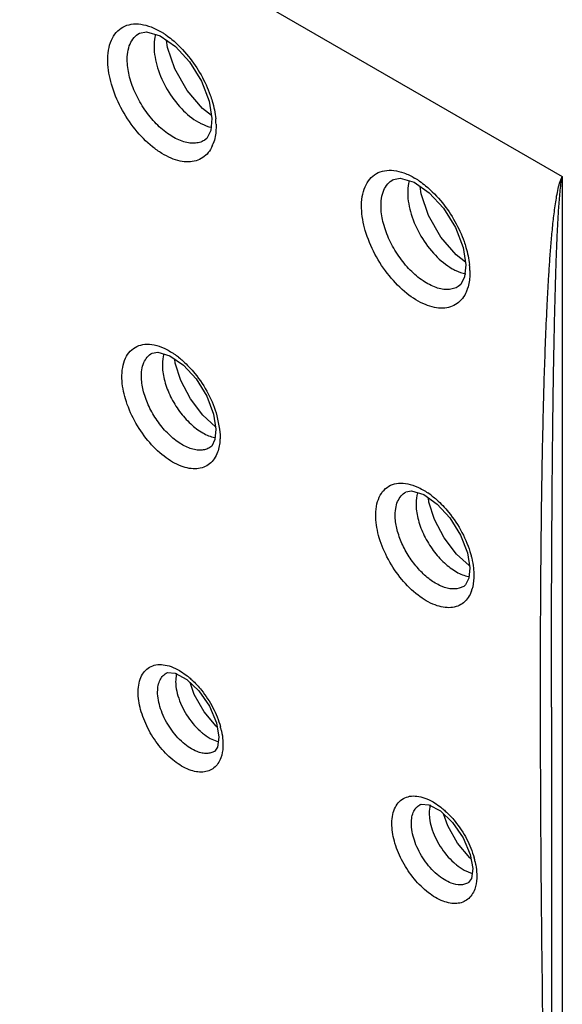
# Model space of a CAD drawing. Header units: inches. Extents: x 0 to 34, y 0 to 22.
# Tile 30 of 164: x 15.292 to 15.487, y 18.774 to 19.129. Entities that reach past the tile are written whole.
import ezdxf

# ---------------------------------------------------------------- set-up
doc = ezdxf.new("R2010")
doc.units = ezdxf.units.IN
doc.header["$LTSCALE"] = 1.87
doc.header["$MEASUREMENT"] = 0
doc.layers.get('0').update_dxf_attribs({"linetype": 'CONTINUOUS'})

msp = doc.modelspace()

# ---------------------------------------------------------------- linework, layer by layer
at = {"color": 7, "linetype": 'CONTINUOUS'}
for p, q in [((14.8314733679, 19.4504446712), (15.4867256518, 19.0721102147)), ((15.3421288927, 19.1227490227), (15.3476089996, 19.1189400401)), ((15.3447007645, 19.1186019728), (15.3443759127, 19.1211872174)), ((15.3473526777, 19.1108429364), (15.3447007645, 19.1186019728)), ((15.3597501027, 19.0992462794), (15.3607185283, 19.0930076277)), ((15.3605537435, 19.0940691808), (15.3572648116, 19.0966193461)), ((15.3607186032, 19.0930048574), (15.3602627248, 19.0886499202)), ((15.3602627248, 19.0886499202), (15.3588483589, 19.0858647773)), ((15.3580129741, 19.0851720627), (15.3579980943, 19.0851630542)), ((15.3588483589, 19.0858647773), (15.3579996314, 19.0851648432)), ((15.4867256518, 19.0721102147), (15.4867256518, 18.4656522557)), ((15.4333966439, 19.0701075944), (15.4388785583, 19.0663000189)), ((15.4359229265, 19.0659392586), (15.4355900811, 19.0685840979)), ((15.4385764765, 19.0581807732), (15.4359229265, 19.0659392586)), ((15.451864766, 19.0413439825), (15.4484935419, 19.0439568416)), ((15.4510401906, 19.0466159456), (15.4520151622, 19.0403824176)), ((15.452015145, 19.0403794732), (15.4515812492, 19.0360930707)), ((15.4501735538, 19.0332715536), (15.4493184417, 19.0325589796)), ((15.4515812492, 19.0360930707), (15.4501735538, 19.0332715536)), ((15.4493239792, 19.0325617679), (15.4493206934, 19.0325597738)), ((15.3392194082, 19.0086275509), (15.3412402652, 19.0090021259)), ((15.3412402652, 19.0090021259), (15.3456064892, 19.0076825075)), ((15.3456064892, 19.0076825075), (15.3504552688, 19.0042802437)), ((15.3475332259, 19.0050378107), (15.3473575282, 19.0064538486)), ((15.3495407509, 18.9987669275), (15.3475332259, 19.0050378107)), ((15.3620078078, 18.9821593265), (15.3574403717, 18.9863416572)), ((15.3612895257, 18.9867238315), (15.3621463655, 18.9812788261)), ((15.3625149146, 18.9861121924), (15.3634648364, 18.981314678)), ((15.3634648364, 18.981314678), (15.3636160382, 18.9792433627)), ((15.3599593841, 18.9746436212), (15.3599504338, 18.9746382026)), ((15.360632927, 18.9752105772), (15.3599521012, 18.9746400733)), ((15.4304968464, 18.9586765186), (15.4325251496, 18.9590514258)), ((15.4325251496, 18.9590514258), (15.4368983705, 18.9577287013)), ((15.4368983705, 18.9577287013), (15.4417502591, 18.9543260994)), ((15.4387491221, 18.9550569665), (15.4385619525, 18.9565620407)), ((15.4407584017, 18.9487877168), (15.4387491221, 18.9550569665)), ((15.4525921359, 18.9367830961), (15.4534516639, 18.9313442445)), ((15.4547822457, 18.9312826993), (15.4549240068, 18.9293075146)), ((15.4512698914, 18.9247168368), (15.4496389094, 18.9240228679)), ((15.4519509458, 18.9252919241), (15.4512695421, 18.9247162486)), ((15.3442081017, 18.8934622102), (15.3443322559, 18.8935326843)), ((15.3474602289, 18.8934730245), (15.3516331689, 18.8912463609)), ((15.3490164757, 18.8944381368), (15.3518181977, 18.8925147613)), ((15.3516331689, 18.8912463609), (15.3560080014, 18.887115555)), ((15.3543044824, 18.8858514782), (15.35285457, 18.8900930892)), ((15.3578558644, 18.8796003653), (15.3543044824, 18.8858514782)), ((15.4788964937, 18.8733655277), (15.4788856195, 18.8813180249)), ((15.4828204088, 18.8813168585), (15.4828204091, 18.881392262)), ((15.4828204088, 18.881241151), (15.4828204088, 18.4710959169)), ((15.3622275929, 18.8744063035), (15.3578558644, 18.8796003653)), ((15.3625844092, 18.8741215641), (15.3622275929, 18.8744063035)), ((15.3623324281, 18.8755883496), (15.3632048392, 18.8705100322)), ((15.3600887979, 18.8700323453), (15.3630223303, 18.8688049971)), ((15.3617456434, 18.8654502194), (15.3616138, 18.8653657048)), ((15.361650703, 18.8653876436), (15.3616164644, 18.8653670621)), ((15.4354595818, 18.8461853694), (15.4355828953, 18.8462553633)), ((15.4387221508, 18.8461967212), (15.4428991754, 18.8439712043)), ((15.4402570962, 18.8471742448), (15.4429777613, 18.8453226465)), ((15.4428991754, 18.8439712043), (15.4472783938, 18.8398429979)), ((15.4454950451, 18.8385544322), (15.443994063, 18.8429390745)), ((15.4490475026, 18.8323084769), (15.4454950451, 18.8385544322)), ((15.4534218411, 18.8271163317), (15.4490475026, 18.8323084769)), ((15.4536109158, 18.8283224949), (15.4544853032, 18.8232498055)), ((15.4538820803, 18.8267493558), (15.4534218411, 18.8271163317)), ((15.4513753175, 18.8226925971), (15.4542976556, 18.8214926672)), ((15.4530274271, 18.8181936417), (15.452895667, 18.8181092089)), ((15.4529328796, 18.8181313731), (15.4528981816, 18.8181105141))]:
    msp.add_line(p, q, dxfattribs=at)
for points in [[(15.3346949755, 19.1237112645), (15.3371349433, 19.1241979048), (15.3421288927, 19.1227490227)], [(15.3476089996, 19.1189400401), (15.352697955, 19.1133897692), (15.3569877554, 19.1064596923), (15.3597501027, 19.0992462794)], [(15.3572648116, 19.0966193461), (15.3518050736, 19.1030312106), (15.3473526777, 19.1108429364)], [(15.4259650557, 19.0710730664), (15.4284027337, 19.0715578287), (15.4333966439, 19.0701075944)], [(15.4388785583, 19.0663000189), (15.4439718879, 19.0607533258), (15.4482697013, 19.0538259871), (15.4510401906, 19.0466159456)], [(15.4484935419, 19.0439568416), (15.4430311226, 19.0503690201), (15.4385764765, 19.0581807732)], [(15.3504552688, 19.0042802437), (15.3549907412, 18.9993247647), (15.3588244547, 18.9931404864), (15.3612895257, 18.9867238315)], [(15.3574403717, 18.9863416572), (15.3529969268, 18.9921747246), (15.3495407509, 18.9987669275)], [(15.3621464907, 18.9812757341), (15.3617784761, 18.9775446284), (15.360632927, 18.9752105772)], [(15.4417502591, 18.9543260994), (15.4462873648, 18.9493741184), (15.4501239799, 18.9431944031), (15.4525921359, 18.9367830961)], [(15.4486640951, 18.9363637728), (15.4442170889, 18.9421966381), (15.4407584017, 18.9487877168)], [(15.4533281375, 18.932125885), (15.4532359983, 18.9321808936), (15.4486640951, 18.9363637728)], [(15.4534517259, 18.9313407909), (15.4530985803, 18.9276621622), (15.4519509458, 18.9252919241)], [(15.3442109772, 18.8934635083), (15.3447301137, 18.8936932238), (15.3474602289, 18.8934730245)], [(15.3560080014, 18.887115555), (15.3598178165, 18.8815729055), (15.3623324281, 18.8755883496)], [(15.3632049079, 18.8705070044), (15.3627327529, 18.8669115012), (15.3617456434, 18.8654502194)], [(15.4354623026, 18.8461866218), (15.4359847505, 18.8464173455), (15.4387221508, 18.8461967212)], [(15.4472783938, 18.8398429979), (15.4510929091, 18.8343031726), (15.4536109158, 18.8283224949)], [(15.4544853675, 18.8232468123), (15.4540147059, 18.819654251), (15.4530274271, 18.8181936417)]]:
    msp.add_lwpolyline(points, dxfattribs=at)
for centre, radius, start, end in [((15.3279656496, 19.0998490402), 0.0283148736, 57.2896495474, 58.7020668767), ((15.3270259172, 19.0983920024), 0.0300486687, 55.211306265, 57.2832978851), ((15.3345120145, 19.0902021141), 0.0276841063, 1.5943286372, 5.6134353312), ((15.3490010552, 19.0884613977), 0.0129731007, 335.9767958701, 340.0307384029), ((15.4196807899, 19.0479197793), 0.027469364, 58.4336039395, 59.5846110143), ((15.4191611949, 19.0470742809), 0.0284617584, 57.3503286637, 58.4333908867), ((15.4183277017, 19.0457810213), 0.0300003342, 55.3574760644, 57.3425478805), ((15.4242338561, 19.0373980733), 0.0292679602, 5.4741660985, 6.0255457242), ((15.4259430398, 19.037552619), 0.02755183, 1.6517969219, 5.4933188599), ((15.4397289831, 19.0360607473), 0.013591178, 337.1185655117, 342.163590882), ((15.3304174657, 18.9839502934), 0.0295258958, 51.6671538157, 55.4212280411), ((15.4218129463, 18.9341177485), 0.0293657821, 51.907953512, 55.6607443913), ((15.4421523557, 18.9273437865), 0.0126510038, 340.4006885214, 342.7083467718), ((15.3563154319, 18.8910494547), 0.0086050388, 163.9165417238, 166.0380781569), ((15.3346818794, 18.8708379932), 0.0276321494, 50.5570467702, 51.6722743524), ((15.335729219, 18.8665850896), 0.0290614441, 12.7412091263, 15.3624444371), ((15.4260842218, 18.8236978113), 0.0274413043, 50.8399874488, 52.0026874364), ((15.4270986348, 18.8193237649), 0.0289752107, 12.5519938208, 15.4640449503)]:
    msp.add_arc(centre, radius, start, end, dxfattribs=at)
for points, knots in [([(15.3232416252, 19.1134314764), (15.3232040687, 19.1148229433), (15.3233471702, 19.117466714), (15.3243394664, 19.1211025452), (15.3261128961, 19.1240375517), (15.3286346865, 19.1260892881), (15.3317539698, 19.1271067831), (15.3352637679, 19.1270627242), (15.3390086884, 19.1260282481), (15.3414461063, 19.1247903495), (15.3426748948, 19.1240434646)], [0, 0, 0, 0, 0.1440314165, 0.2720848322, 0.3863269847, 0.4931381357, 0.6012440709, 0.7188731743, 0.8512091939, 1, 1, 1, 1]), ([(15.3302468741, 19.11352024), (15.3302092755, 19.1146523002), (15.3303117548, 19.1168027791), (15.33110077, 19.1197631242), (15.332527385, 19.1221520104), (15.3339033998, 19.1232770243), (15.3346376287, 19.1236798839)], [0, 0, 0, 0, 0.2925446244, 0.5522756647, 0.7836971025, 1, 1, 1, 1]), ([(15.3403994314, 19.123311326), (15.3403099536, 19.1229713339), (15.3399887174, 19.1215214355), (15.3398793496, 19.1200286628), (15.3398886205, 19.1188962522)], [0, 0, 0, 0, 0.2369036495, 1, 1, 1, 1]), ([(15.3441702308, 19.1230698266), (15.3448965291, 19.1225654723), (15.3478704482, 19.1203068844), (15.3504861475, 19.1175939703), (15.3522719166, 19.115376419)], [0, 0, 0, 0, 0.2369708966, 1, 1, 1, 1]), ([(15.3398886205, 19.1188962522), (15.3399093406, 19.1163150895), (15.3409319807, 19.1108737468), (15.3443860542, 19.1032426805), (15.3493894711, 19.0965164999), (15.3536487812, 19.0929666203), (15.3558944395, 19.0916798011)], [0, 0, 0, 0, 0.2367249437, 0.4995034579, 0.7626354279, 1, 1, 1, 1]), ([(15.3522719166, 19.115376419), (15.3539595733, 19.1132807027), (15.3569594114, 19.1088259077), (15.3592055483, 19.1039453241), (15.360091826, 19.1014445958)], [0, 0, 0, 0, 0.503520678, 1, 1, 1, 1]), ([(15.3608504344, 19.083179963), (15.360463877, 19.082313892), (15.3595172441, 19.0807109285), (15.3574979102, 19.078830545), (15.3550123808, 19.0776739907), (15.3521773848, 19.0772799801), (15.3490982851, 19.0776376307), (15.3458590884, 19.0787062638), (15.3425445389, 19.0804515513), (15.3380088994, 19.0836983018), (15.3327895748, 19.0890811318), (15.3277755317, 19.0967465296), (15.3243617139, 19.1049844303), (15.3233156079, 19.1107124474), (15.3232416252, 19.1134314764)], [0, 0, 0, 0, 0.0468968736, 0.0908290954, 0.1344087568, 0.1802919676, 0.2305718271, 0.2863787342, 0.3480300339, 0.4150979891, 0.5615183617, 0.7156770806, 0.8655017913, 1, 1, 1, 1]), ([(15.3579980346, 19.0851638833), (15.3574658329, 19.084843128), (15.3562807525, 19.0843320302), (15.354306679, 19.0840330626), (15.352168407, 19.0841911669), (15.3490268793, 19.0850229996), (15.3449801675, 19.0872154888), (15.3404590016, 19.0911212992), (15.3364082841, 19.096106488), (15.3331613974, 19.1017612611), (15.3309808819, 19.1076189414), (15.3303102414, 19.1116178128), (15.3302468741, 19.11352024)], [0, 0, 0, 0, 0.0416585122, 0.0853512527, 0.1326248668, 0.1843909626, 0.3022359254, 0.4371726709, 0.5828243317, 0.7308118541, 0.8723884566, 1, 1, 1, 1]), ([(15.360091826, 19.1014445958), (15.3603476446, 19.1007227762), (15.3612501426, 19.0979423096), (15.3618531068, 19.0950576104), (15.3620633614, 19.0929100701)], [0, 0, 0, 0, 0.2619394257, 1, 1, 1, 1]), ([(15.3558944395, 19.0916798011), (15.3562699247, 19.0914646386), (15.3577061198, 19.0906995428), (15.3592464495, 19.0901158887), (15.3604110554, 19.0898480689)], [0, 0, 0, 0, 0.2658631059, 1, 1, 1, 1]), ([(15.3621854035, 19.0909723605), (15.3622021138, 19.0903407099), (15.3621755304, 19.0879982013), (15.3617798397, 19.085640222), (15.3611941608, 19.0840308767)], [0, 0, 0, 0, 0.2695151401, 1, 1, 1, 1]), ([(15.4145273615, 19.0607968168), (15.4144889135, 19.0621723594), (15.4146258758, 19.0647873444), (15.4155906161, 19.0683886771), (15.417318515, 19.0713075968), (15.4197790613, 19.07337), (15.4228322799, 19.0744282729), (15.426279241, 19.0744481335), (15.4299669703, 19.0734973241), (15.4323730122, 19.0723216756), (15.4335875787, 19.0716087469)], [0, 0, 0, 0, 0.1445221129, 0.2731784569, 0.3880131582, 0.4952096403, 0.6033141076, 0.7205095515, 0.8520891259, 1, 1, 1, 1]), ([(15.4788856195, 18.8813180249), (15.4788791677, 18.8894591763), (15.478895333, 18.9057226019), (15.4790224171, 18.9300850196), (15.4792320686, 18.9503448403), (15.4794788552, 18.966512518), (15.4797092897, 18.9786019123), (15.4799928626, 18.9906606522), (15.480339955, 19.0026821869), (15.4807653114, 19.0146569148), (15.4812035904, 19.0245995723), (15.4816229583, 19.0325174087), (15.4819783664, 19.0384215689), (15.4823846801, 19.0442937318), (15.4828564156, 19.0501234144), (15.4833237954, 19.0549458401), (15.4837639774, 19.0587658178), (15.4841351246, 19.061593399), (15.4845615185, 19.06438085), (15.4850668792, 19.067104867), (15.4855932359, 19.0693122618), (15.4861433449, 19.0709786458), (15.486500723, 19.0717599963), (15.4867256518, 19.0721102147)], [0, 0, 0, 0, 0.1276635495, 0.2550303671, 0.3820373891, 0.4453780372, 0.5085889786, 0.5716482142, 0.6345258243, 0.6971792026, 0.7595439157, 0.7905876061, 0.8215140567, 0.8522952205, 0.8828890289, 0.9132273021, 0.9282657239, 0.9431853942, 0.957946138, 0.9724771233, 0.9866310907, 0.9934730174, 1, 1, 1, 1]), ([(15.482820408, 18.8813922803), (15.482820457, 18.8894246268), (15.4828347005, 18.9054804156), (15.4829060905, 18.9295487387), (15.4830381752, 18.9535833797), (15.4832120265, 18.9735871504), (15.4834027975, 18.9895653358), (15.4835769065, 19.001525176), (15.4837892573, 19.013463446), (15.4840507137, 19.0253733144), (15.484323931, 19.0352754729), (15.4845922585, 19.0431729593), (15.4848255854, 19.0490706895), (15.485101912, 19.0549415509), (15.4854427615, 19.0607685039), (15.485811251, 19.0655814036), (15.4862280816, 19.0693577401), (15.4865159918, 19.0712111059), (15.4867256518, 19.0721102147)], [0, 0, 0, 0, 0.1262720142, 0.2524039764, 0.3783659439, 0.5041123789, 0.5668830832, 0.6295677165, 0.6921459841, 0.7545871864, 0.8168405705, 0.8478701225, 0.8788101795, 0.9096278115, 0.9402620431, 0.9705717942, 0.9854864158, 1, 1, 1, 1]), ([(15.4215312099, 19.060890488), (15.4214923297, 19.0620215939), (15.4215922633, 19.0641702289), (15.4223772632, 19.0671284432), (15.4238004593, 19.0695155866), (15.4251745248, 19.0706395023), (15.4259078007, 19.0710417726)], [0, 0, 0, 0, 0.2926290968, 0.5523758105, 0.7837498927, 1, 1, 1, 1]), ([(15.4316283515, 19.0706795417), (15.4315374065, 19.0703373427), (15.4312108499, 19.0688769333), (15.4311000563, 19.0673725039), (15.4311096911, 19.0662312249)], [0, 0, 0, 0, 0.2367784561, 1, 1, 1, 1]), ([(15.4353815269, 19.0704627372), (15.4361204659, 19.0699523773), (15.4391474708, 19.0676618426), (15.4418054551, 19.0649020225), (15.4436173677, 19.0626443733)], [0, 0, 0, 0, 0.2367734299, 1, 1, 1, 1]), ([(15.4311096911, 19.0662312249), (15.4311310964, 19.0636465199), (15.4321581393, 19.0581977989), (15.4356228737, 19.0505590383), (15.4406388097, 19.0438302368), (15.4449075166, 19.0402826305), (15.4471572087, 19.0389993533)], [0, 0, 0, 0, 0.2367691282, 0.499616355, 0.7627572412, 1, 1, 1, 1]), ([(15.4436173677, 19.0626443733), (15.4452953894, 19.0605535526), (15.4482783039, 19.0561138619), (15.4505137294, 19.0512524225), (15.4513959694, 19.0487626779)], [0, 0, 0, 0, 0.503708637, 1, 1, 1, 1]), ([(15.4522506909, 19.0307761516), (15.4518770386, 19.0298939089), (15.4509564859, 19.0282577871), (15.4489654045, 19.0263214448), (15.4464973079, 19.0251068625), (15.4436671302, 19.0246674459), (15.4405844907, 19.024981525), (15.4360429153, 19.0264382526), (15.43030666, 19.0300884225), (15.4241830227, 19.03634582), (15.4191177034, 19.0440353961), (15.4156666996, 19.0523061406), (15.4146043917, 19.0580637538), (15.4145273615, 19.0607968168)], [0, 0, 0, 0, 0.0472179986, 0.0913051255, 0.1348537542, 0.1805762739, 0.2306182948, 0.2862162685, 0.4143187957, 0.5607252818, 0.7151104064, 0.8652540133, 1, 1, 1, 1]), ([(15.4493203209, 19.0325604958), (15.4487893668, 19.0322385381), (15.4476061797, 19.0317243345), (15.4456334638, 19.0314250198), (15.4434957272, 19.0315772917), (15.4403544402, 19.0324078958), (15.4363039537, 19.0345927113), (15.4317771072, 19.0384945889), (15.4277182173, 19.0434765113), (15.4244622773, 19.0491300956), (15.4222728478, 19.0549876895), (15.4215968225, 19.058987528), (15.4215312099, 19.060890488)], [0, 0, 0, 0, 0.0416201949, 0.0852833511, 0.1325138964, 0.1842661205, 0.3020709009, 0.4370164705, 0.5827051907, 0.7307470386, 0.872373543, 1, 1, 1, 1]), ([(15.4513959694, 19.0487626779), (15.4516443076, 19.0480618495), (15.4525236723, 19.0453590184), (15.4531198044, 19.0425578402), (15.4533401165, 19.0404703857)], [0, 0, 0, 0, 0.2615680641, 1, 1, 1, 1]), ([(15.4471572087, 19.0389993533), (15.4475613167, 19.0387688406), (15.4491004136, 19.0379575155), (15.4507604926, 19.0373558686), (15.4520114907, 19.0371077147)], [0, 0, 0, 0, 0.2672810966, 1, 1, 1, 1]), ([(15.453483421, 19.0383468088), (15.4534994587, 19.0377651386), (15.453483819, 19.0355940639), (15.453154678, 19.0334115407), (15.4526669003, 19.0318977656)], [0, 0, 0, 0, 0.2678670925, 1, 1, 1, 1]), ([(15.3283499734, 18.999551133), (15.3283101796, 19.0008609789), (15.3284451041, 19.0033442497), (15.3294156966, 19.0067431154), (15.3311685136, 19.0094393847), (15.3336613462, 19.011231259), (15.3367111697, 19.0119748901), (15.3401028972, 19.0116754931), (15.343693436, 19.0104202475), (15.3460099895, 19.0090625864), (15.3471745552, 19.0082603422)], [0, 0, 0, 0, 0.1418388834, 0.2671617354, 0.3785325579, 0.4833669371, 0.5913977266, 0.7110476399, 0.8469374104, 1, 1, 1, 1]), ([(15.335352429, 18.999656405), (15.335314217, 19.0006529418), (15.3353951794, 19.0025460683), (15.3360742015, 19.0051542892), (15.3373203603, 19.0072582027), (15.3385270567, 19.0082486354), (15.3391716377, 19.0086017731)], [0, 0, 0, 0, 0.2929610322, 0.5529078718, 0.7840908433, 1, 1, 1, 1]), ([(15.3434514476, 19.0083810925), (15.3433458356, 19.0080419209), (15.34296793, 19.0065661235), (15.3428642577, 19.0050283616), (15.3428960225, 19.0038625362)], [0, 0, 0, 0, 0.2334774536, 1, 1, 1, 1]), ([(15.3487302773, 19.0071110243), (15.3492520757, 19.0066991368), (15.3513672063, 19.0049170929), (15.3532706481, 19.0028888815), (15.3545914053, 19.0012563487)], [0, 0, 0, 0, 0.2404533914, 1, 1, 1, 1]), ([(15.3428960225, 19.0038625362), (15.3429446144, 19.0020689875), (15.3435922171, 18.9982954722), (15.3457262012, 18.9928132), (15.3488904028, 18.9876082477), (15.351593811, 18.9845281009), (15.3530635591, 18.9831672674)], [0, 0, 0, 0, 0.2283719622, 0.4819432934, 0.7450516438, 1, 1, 1, 1]), ([(15.3545914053, 19.0012563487), (15.3564202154, 18.998995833), (15.3595776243, 18.9941720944), (15.3617608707, 18.9888276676), (15.3625149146, 18.9861121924)], [0, 0, 0, 0, 0.5078096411, 1, 1, 1, 1]), ([(15.3627370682, 18.9729729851), (15.3624326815, 18.972132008), (15.3616646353, 18.9705680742), (15.35994233, 18.96866726), (15.3577550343, 18.9674276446), (15.355212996, 18.9668974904), (15.3524210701, 18.9670796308), (15.349462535, 18.9679321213), (15.3464166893, 18.9694269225), (15.3422148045, 18.9722948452), (15.337348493, 18.9771610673), (15.3326492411, 18.9841693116), (15.3294284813, 18.9917501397), (15.3284272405, 18.9970401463), (15.3283499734, 18.999551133)], [0, 0, 0, 0, 0.0481837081, 0.092711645, 0.1361574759, 0.1813459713, 0.2306401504, 0.2854268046, 0.3462069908, 0.4126632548, 0.558777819, 0.7136750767, 0.8646575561, 1, 1, 1, 1]), ([(15.3599504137, 18.9746389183), (15.3594823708, 18.9743566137), (15.3584393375, 18.9739069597), (15.3567012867, 18.9736437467), (15.3548171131, 18.9737826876), (15.3520458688, 18.9745142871), (15.3484708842, 18.9764437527), (15.3444680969, 18.9798843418), (15.3408726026, 18.9842809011), (15.3379799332, 18.9892719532), (15.3360283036, 18.9944437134), (15.3354171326, 18.9979762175), (15.335352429, 18.999656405)], [0, 0, 0, 0, 0.0414815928, 0.0850299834, 0.1321863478, 0.1838576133, 0.3015738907, 0.4365175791, 0.5823362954, 0.730564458, 0.8723932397, 1, 1, 1, 1]), ([(15.3530635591, 18.9831672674), (15.3543901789, 18.9819389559), (15.357061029, 18.9798855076), (15.3602030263, 18.9785579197), (15.361709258, 18.978256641)], [0, 0, 0, 0, 0.5406515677, 1, 1, 1, 1]), ([(15.3636160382, 18.9792433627), (15.3636329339, 18.9786728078), (15.3636153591, 18.9765574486), (15.3632633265, 18.9744269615), (15.3627370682, 18.9729729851)], [0, 0, 0, 0, 0.2696178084, 1, 1, 1, 1]), ([(15.4196344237, 18.9495991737), (15.4195940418, 18.9509051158), (15.4197268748, 18.9533814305), (15.420690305, 18.9567721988), (15.4224320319, 18.9594651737), (15.4249104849, 18.9612609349), (15.4279457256, 18.9620161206), (15.4313245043, 18.9617340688), (15.4349041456, 18.9605005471), (15.4372155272, 18.9591590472), (15.4383779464, 18.9583654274)], [0, 0, 0, 0, 0.1419249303, 0.2673671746, 0.3788646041, 0.483787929, 0.5918206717, 0.7113779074, 0.8471114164, 1, 1, 1, 1]), ([(15.4266342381, 18.9497082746), (15.4265953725, 18.950704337), (15.4266751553, 18.9525966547), (15.4273527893, 18.9552040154), (15.4285981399, 18.9573074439), (15.4298045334, 18.9582975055), (15.4304489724, 18.9586506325)], [0, 0, 0, 0, 0.2929445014, 0.5528682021, 0.7840439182, 1, 1, 1, 1]), ([(15.4346639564, 18.9583925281), (15.4345585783, 18.9580535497), (15.4341816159, 18.9565786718), (15.4340786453, 18.955042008), (15.4341108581, 18.9538770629)], [0, 0, 0, 0, 0.2334826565, 1, 1, 1, 1]), ([(15.4399294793, 18.957229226), (15.4404540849, 18.956818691), (15.442581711, 18.9550405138), (15.4444966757, 18.9530131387), (15.4458258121, 18.9513800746)], [0, 0, 0, 0, 0.2403353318, 1, 1, 1, 1]), ([(15.4341108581, 18.9538770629), (15.4341603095, 18.9520787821), (15.4348129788, 18.9482952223), (15.4369601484, 18.9428007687), (15.4401416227, 18.9375879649), (15.4428586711, 18.9345063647), (15.4443353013, 18.9331466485)], [0, 0, 0, 0, 0.2283890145, 0.4820268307, 0.7451606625, 1, 1, 1, 1]), ([(15.454070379, 18.9231001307), (15.4537693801, 18.92225528), (15.4530092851, 18.9206824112), (15.451294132, 18.9187678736), (15.4491127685, 18.917509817), (15.4465709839, 18.9169692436), (15.4437770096, 18.9171356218), (15.4396281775, 18.9183234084), (15.4343435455, 18.9215429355), (15.4286739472, 18.927186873), (15.42395465, 18.9342020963), (15.420720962, 18.9417877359), (15.4197131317, 18.9470846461), (15.4196344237, 18.9495991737)], [0, 0, 0, 0, 0.0482786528, 0.0928769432, 0.1363493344, 0.1815261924, 0.2307771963, 0.2855433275, 0.412406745, 0.5585458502, 0.713518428, 0.8645760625, 1, 1, 1, 1]), ([(15.4496389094, 18.9240228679), (15.448567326, 18.9237343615), (15.4460624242, 18.9237047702), (15.4422859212, 18.9250327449), (15.4384397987, 18.9275367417), (15.4347730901, 18.9310489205), (15.4315363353, 18.9353185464), (15.4289614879, 18.9400407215), (15.4272347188, 18.9448709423), (15.4266953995, 18.9481474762), (15.4266342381, 18.9497082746)], [0, 0, 0, 0, 0.0881810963, 0.1924884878, 0.3142958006, 0.4501834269, 0.5940254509, 0.7384107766, 0.8758823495, 1, 1, 1, 1]), ([(15.4458258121, 18.9513800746), (15.4476676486, 18.9491170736), (15.4508486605, 18.9442833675), (15.4530501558, 18.938923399), (15.4538112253, 18.9361987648)], [0, 0, 0, 0, 0.5077317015, 1, 1, 1, 1]), ([(15.4538112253, 18.9361987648), (15.4539275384, 18.9357823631), (15.4543470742, 18.9341645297), (15.454645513, 18.9325141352), (15.4547822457, 18.9312826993)], [0, 0, 0, 0, 0.2586787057, 1, 1, 1, 1]), ([(15.4443353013, 18.9331466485), (15.4456655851, 18.9319216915), (15.4483421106, 18.9298764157), (15.451489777, 18.928561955), (15.4529966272, 18.9282691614)], [0, 0, 0, 0, 0.5408760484, 1, 1, 1, 1]), ([(15.4549240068, 18.9293075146), (15.4549396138, 18.9287922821), (15.4549320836, 18.9268666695), (15.454651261, 18.924930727), (15.4542315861, 18.9235834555)], [0, 0, 0, 0, 0.2675547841, 1, 1, 1, 1]), ([(15.3341885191, 18.8860115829), (15.3341545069, 18.8870829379), (15.334254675, 18.8891200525), (15.3349948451, 18.8919270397), (15.3363330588, 18.894202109), (15.3382442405, 18.895810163), (15.3406211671, 18.8966327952), (15.3433072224, 18.8966487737), (15.3461860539, 18.8959093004), (15.3480661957, 18.8949934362), (15.3490164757, 18.8944381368)], [0, 0, 0, 0, 0.1444821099, 0.2730887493, 0.3877317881, 0.4946784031, 0.6026429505, 0.7198483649, 0.8516444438, 1, 1, 1, 1]), ([(15.3411891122, 18.886122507), (15.34115549, 18.8869326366), (15.3412145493, 18.8884730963), (15.3417474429, 18.8906007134), (15.3427325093, 18.8923289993), (15.343692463, 18.893159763), (15.3442080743, 18.8934616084)], [0, 0, 0, 0, 0.2926509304, 0.5528215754, 0.784357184, 1, 1, 1, 1]), ([(15.3479646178, 18.8931256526), (15.3479003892, 18.8928675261), (15.3476759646, 18.8917541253), (15.3476346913, 18.8906083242), (15.3476782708, 18.88974071)], [0, 0, 0, 0, 0.2344197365, 1, 1, 1, 1]), ([(15.3522368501, 18.8921771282), (15.3526548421, 18.8918333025), (15.354344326, 18.8903598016), (15.3558740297, 18.8887060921), (15.3569397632, 18.8873818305)], [0, 0, 0, 0, 0.2415062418, 1, 1, 1, 1]), ([(15.3476782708, 18.88974071), (15.3476958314, 18.8893904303), (15.3478233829, 18.8879075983), (15.3481417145, 18.8864442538), (15.34846318, 18.8853538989)], [0, 0, 0, 0, 0.2357817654, 1, 1, 1, 1]), ([(15.3639158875, 18.8630425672), (15.3636525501, 18.8623176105), (15.362988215, 18.8609694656), (15.361499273, 18.8593320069), (15.3596086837, 18.8582658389), (15.3574121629, 18.8578120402), (15.35499964, 18.8579722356), (15.3514194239, 18.8590099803), (15.3468642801, 18.861803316), (15.3419780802, 18.866681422), (15.3379124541, 18.8727367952), (15.3351273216, 18.8792785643), (15.3342571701, 18.8838443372), (15.3341885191, 18.8860115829)], [0, 0, 0, 0, 0.0481309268, 0.092627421, 0.1360703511, 0.1812859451, 0.2306295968, 0.285477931, 0.412509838, 0.5587369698, 0.7137095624, 0.864691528, 1, 1, 1, 1]), ([(15.3554209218, 18.8652768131), (15.3535608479, 18.8659894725), (15.3499036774, 18.8684561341), (15.3455214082, 18.8735482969), (15.3423395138, 18.8795964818), (15.3412763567, 18.8840188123), (15.3411891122, 18.886122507)], [0, 0, 0, 0, 0.2270710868, 0.4910738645, 0.7599812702, 1, 1, 1, 1]), ([(15.34846318, 18.8853538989), (15.3491716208, 18.8829509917), (15.3513526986, 18.8783445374), (15.3545723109, 18.8743983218), (15.3564409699, 18.8727020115)], [0, 0, 0, 0, 0.498151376, 1, 1, 1, 1]), ([(15.3569397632, 18.8873818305), (15.3585159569, 18.8854232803), (15.361233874, 18.8812505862), (15.363108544, 18.8766293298), (15.3637522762, 18.8742841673)], [0, 0, 0, 0, 0.5083011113, 1, 1, 1, 1]), ([(15.3564409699, 18.8727020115), (15.3567342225, 18.8724358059), (15.3578758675, 18.8714500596), (15.3591184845, 18.8705764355), (15.3600887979, 18.8700323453)], [0, 0, 0, 0, 0.2625500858, 1, 1, 1, 1]), ([(15.364075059, 18.8729945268), (15.3641626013, 18.8726069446), (15.3644662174, 18.8711160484), (15.3646419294, 18.8695970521), (15.364676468, 18.8684733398)], [0, 0, 0, 0, 0.2611387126, 1, 1, 1, 1]), ([(15.4828041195, 18.6108093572), (15.4817163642, 18.6546959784), (15.4799041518, 18.742207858), (15.4789808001, 18.8297359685), (15.4788964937, 18.8733655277)], [0, 0, 0, 0, 0.5015449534, 1, 1, 1, 1]), ([(15.364676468, 18.8684733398), (15.3646916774, 18.8679789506), (15.364678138, 18.8661468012), (15.3643730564, 18.8643011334), (15.3639158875, 18.8630425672)], [0, 0, 0, 0, 0.2697478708, 1, 1, 1, 1]), ([(15.3616164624, 18.8653676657), (15.3612070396, 18.8651241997), (15.3602884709, 18.8647431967), (15.3587566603, 18.864551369), (15.3570970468, 18.864726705), (15.3559858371, 18.8650603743), (15.3554209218, 18.8652768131)], [0, 0, 0, 0, 0.2232712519, 0.4591481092, 0.716444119, 1, 1, 1, 1]), ([(15.4254439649, 18.8387314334), (15.4254095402, 18.8398016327), (15.4255087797, 18.8418367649), (15.4262470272, 18.8446414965), (15.4275828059, 18.8469156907), (15.4294911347, 18.8485245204), (15.4318651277, 18.8493504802), (15.4345490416, 18.849371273), (15.4374266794, 18.8486383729), (15.439306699, 18.8477270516), (15.4402570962, 18.8471742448)], [0, 0, 0, 0, 0.1444496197, 0.273046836, 0.3877044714, 0.4946843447, 0.602678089, 0.7198952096, 0.8516753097, 1, 1, 1, 1]), ([(15.4324410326, 18.8388461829), (15.4324069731, 18.8396561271), (15.4324653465, 18.8411963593), (15.4329978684, 18.8433238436), (15.4339832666, 18.8450522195), (15.4349437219, 18.8458828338), (15.4354595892, 18.8461847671)], [0, 0, 0, 0, 0.2925900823, 0.5527184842, 0.7842618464, 1, 1, 1, 1]), ([(15.4392334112, 18.8461178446), (15.4391536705, 18.8458407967), (15.4388728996, 18.8446325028), (15.4388188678, 18.8433785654), (15.4388671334, 18.8424292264)], [0, 0, 0, 0, 0.2327100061, 1, 1, 1, 1]), ([(15.4388671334, 18.8424292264), (15.4388849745, 18.8420776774), (15.4390142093, 18.8405891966), (15.4393358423, 18.8391205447), (15.4396604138, 18.8380264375)], [0, 0, 0, 0, 0.2357305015, 1, 1, 1, 1]), ([(15.4434130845, 18.844975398), (15.4438330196, 18.8446334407), (15.4455313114, 18.843166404), (15.4470695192, 18.841517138), (15.4481416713, 18.8401953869)], [0, 0, 0, 0, 0.2413905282, 1, 1, 1, 1]), ([(15.4552054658, 18.8157920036), (15.4549428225, 18.8150663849), (15.4542796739, 18.8137167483), (15.4527916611, 18.8120767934), (15.4509013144, 18.8110075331), (15.4487039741, 18.810550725), (15.44628977, 18.8107076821), (15.4427061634, 18.8117412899), (15.4381451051, 18.8145300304), (15.4332511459, 18.8194044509), (15.4291780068, 18.8254574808), (15.4263867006, 18.8319981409), (15.4255135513, 18.8365640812), (15.4254439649, 18.8387314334)], [0, 0, 0, 0, 0.0481367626, 0.0926415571, 0.1360956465, 0.1813229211, 0.230678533, 0.2855381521, 0.4125889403, 0.5588220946, 0.7137818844, 0.8647342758, 1, 1, 1, 1]), ([(15.4468001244, 18.8179776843), (15.445912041, 18.8183076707), (15.4441138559, 18.8192247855), (15.4406355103, 18.8218237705), (15.436817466, 18.8262235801), (15.4336079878, 18.8322854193), (15.4325299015, 18.8367315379), (15.4324410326, 18.8388461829)], [0, 0, 0, 0, 0.1074583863, 0.22718687, 0.4909558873, 0.7599378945, 1, 1, 1, 1]), ([(15.4481416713, 18.8401953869), (15.4497332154, 18.8382333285), (15.4524785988, 18.834047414), (15.4543736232, 18.8294062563), (15.4550248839, 18.82704953)], [0, 0, 0, 0, 0.5081808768, 1, 1, 1, 1]), ([(15.4396604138, 18.8380264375), (15.440375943, 18.8356144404), (15.4425765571, 18.8309945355), (15.4458224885, 18.827043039), (15.447705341, 18.8253489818)], [0, 0, 0, 0, 0.4983276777, 1, 1, 1, 1]), ([(15.447705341, 18.8253489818), (15.4480005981, 18.8250833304), (15.4491493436, 18.8241006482), (15.4503995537, 18.8232315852), (15.4513753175, 18.8226925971)], [0, 0, 0, 0, 0.2626979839, 1, 1, 1, 1]), ([(15.4553813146, 18.8256208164), (15.4554653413, 18.8252428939), (15.455757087, 18.8237883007), (15.4559262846, 18.822307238), (15.4559604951, 18.8212112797)], [0, 0, 0, 0, 0.2609462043, 1, 1, 1, 1]), ([(15.4559604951, 18.8212112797), (15.4559759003, 18.820718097), (15.4559633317, 18.8188900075), (15.4556602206, 18.8170483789), (15.4552054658, 18.8157920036)], [0, 0, 0, 0, 0.2696939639, 1, 1, 1, 1]), ([(15.4528981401, 18.818111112), (15.4524944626, 18.8178710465), (15.4515903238, 18.8174935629), (15.4494961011, 18.8172187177), (15.4478579, 18.8175846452), (15.4468001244, 18.8179776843)], [0, 0, 0, 0, 0.2243231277, 0.4610340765, 1, 1, 1, 1])]:
    msp.add_open_spline(points, degree=3, knots=knots, dxfattribs=at)

doc.saveas('drawing.dxf')
